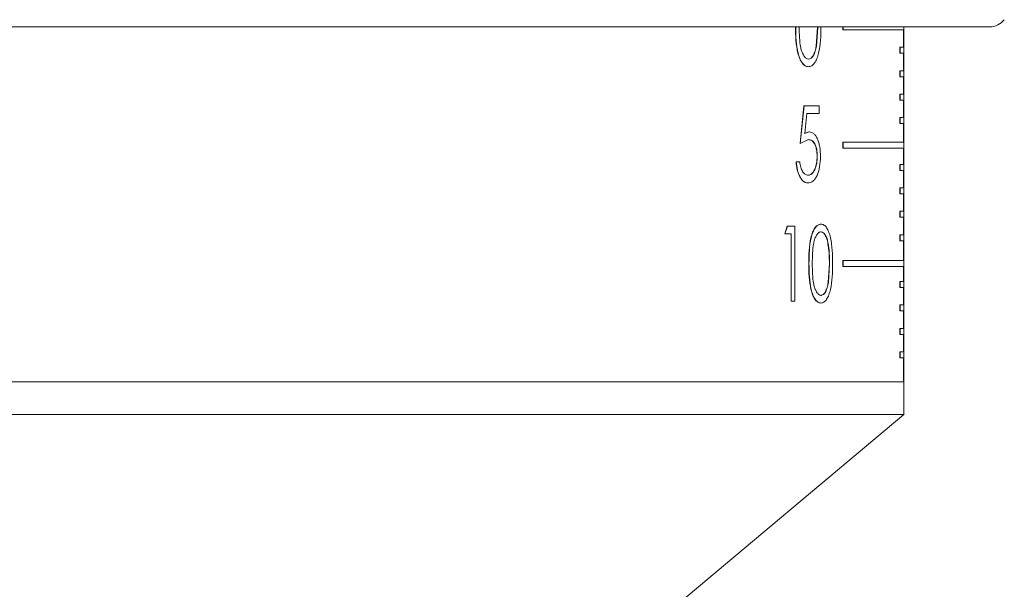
# Model space of a CAD drawing. Header units: inches. Extents: x -4.1 to 23, y -7 to 14.8.
# Tile 9 of 139: x -1.2 to 0.4, y 0.8 to 1.8. Entities that reach past the tile are written whole.
import ezdxf

# ---------------------------------------------------------------- set-up
doc = ezdxf.new("R2010")
doc.units = ezdxf.units.IN
doc.header["$MEASUREMENT"] = 0

msp = doc.modelspace()

# ---------------------------------------------------------------- linework, layer by layer
at = {"color": 7, "linetype": 'Continuous', "lineweight": 15}
for p, q in [((0.3975, 1.7674), (-2.3256, 1.7674)), ((0.1089, 1.7352), (0.1111, 1.7666)), ((0.1093, 1.7352), (0.1115, 1.7666)), ((0.1533, 1.7623), (0.1533, 1.7674)), ((0.1537, 1.7623), (0.1533, 1.7623)), ((0.1537, 1.7623), (0.1537, 1.7674)), ((0.2548, 1.7623), (0.1537, 1.7623)), ((0.2544, 1.7333), (0.2544, 1.7623)), ((0.2548, 1.7333), (0.2548, 1.7623)), ((0.2549, 1.1763), (0.2549, 1.7674)), ((0.1089, 1.7352), (0.1093, 1.7352)), ((0.248, 1.7233), (0.248, 1.7333)), ((0.2484, 1.7333), (0.248, 1.7333)), ((0.2484, 1.7233), (0.248, 1.7233)), ((0.2484, 1.7233), (0.2484, 1.7333)), ((0.2548, 1.7333), (0.2484, 1.7333)), ((0.2548, 1.7233), (0.2484, 1.7233)), ((0.2544, 1.6943), (0.2544, 1.7233)), ((0.2548, 1.6943), (0.2548, 1.7233)), ((0.0959, 1.7138), (0.0963, 1.7138)), ((0.0961, 1.7009), (0.0958, 1.7009)), ((0.248, 1.6843), (0.248, 1.6943)), ((0.2484, 1.6943), (0.248, 1.6943)), ((0.2484, 1.6843), (0.2484, 1.6943)), ((0.2548, 1.6943), (0.2484, 1.6943)), ((0.2484, 1.6843), (0.248, 1.6843)), ((0.2548, 1.6843), (0.2484, 1.6843)), ((0.2544, 1.6553), (0.2544, 1.6843)), ((0.2548, 1.6553), (0.2548, 1.6843)), ((0.248, 1.6453), (0.248, 1.6553)), ((0.2484, 1.6553), (0.248, 1.6553)), ((0.2484, 1.6453), (0.2484, 1.6553)), ((0.2548, 1.6553), (0.2484, 1.6553)), ((0.2484, 1.6453), (0.248, 1.6453)), ((0.2548, 1.6453), (0.2484, 1.6453)), ((0.2544, 1.6163), (0.2544, 1.6453)), ((0.2548, 1.6163), (0.2548, 1.6453)), ((0.082, 1.5732), (0.0885, 1.6357)), ((0.0823, 1.5732), (0.0888, 1.6357)), ((0.0885, 1.6357), (0.0888, 1.6357)), ((0.1137, 1.6357), (0.0888, 1.6357)), ((0.0932, 1.6229), (0.0899, 1.59)), ((0.1137, 1.6229), (0.0932, 1.6229)), ((0.1137, 1.6357), (0.1137, 1.6229)), ((0.248, 1.6063), (0.248, 1.6163)), ((0.2484, 1.6163), (0.248, 1.6163)), ((0.2484, 1.6063), (0.248, 1.6063)), ((0.2484, 1.6063), (0.2484, 1.6163)), ((0.2548, 1.6163), (0.2484, 1.6163)), ((0.2548, 1.6063), (0.2484, 1.6063)), ((0.2544, 1.5753), (0.2544, 1.6063)), ((0.2548, 1.5753), (0.2548, 1.6063)), ((0.0895, 1.59), (0.0968, 1.5925)), ((0.0899, 1.59), (0.0972, 1.5925)), ((0.0968, 1.5925), (0.0972, 1.5925)), ((0.082, 1.5732), (0.0823, 1.5732)), ((0.0962, 1.5796), (0.0823, 1.5732)), ((0.0958, 1.5796), (0.0962, 1.5796)), ((0.1533, 1.5653), (0.1533, 1.5753)), ((0.1537, 1.5753), (0.1533, 1.5753)), ((0.1537, 1.5653), (0.1537, 1.5753)), ((0.2548, 1.5753), (0.1537, 1.5753)), ((0.1537, 1.5653), (0.1533, 1.5653)), ((0.2548, 1.5653), (0.1537, 1.5653)), ((0.2544, 1.5383), (0.2544, 1.5653)), ((0.2548, 1.5383), (0.2548, 1.5653)), ((0.0753, 1.5428), (0.0757, 1.5428)), ((0.0815, 1.5428), (0.0757, 1.5428)), ((0.1104, 1.552), (0.1107, 1.552)), ((0.248, 1.5283), (0.248, 1.5383)), ((0.2484, 1.5383), (0.248, 1.5383)), ((0.2484, 1.5283), (0.248, 1.5283)), ((0.2484, 1.5283), (0.2484, 1.5383)), ((0.2548, 1.5383), (0.2484, 1.5383)), ((0.2548, 1.5283), (0.2484, 1.5283)), ((0.2544, 1.4993), (0.2544, 1.5283)), ((0.2548, 1.4993), (0.2548, 1.5283)), ((0.0951, 1.5203), (0.0954, 1.5203)), ((0.0947, 1.5075), (0.0951, 1.5075)), ((0.248, 1.4893), (0.248, 1.4993)), ((0.2484, 1.4993), (0.248, 1.4993)), ((0.2484, 1.4893), (0.2484, 1.4993)), ((0.2548, 1.4993), (0.2484, 1.4993)), ((0.2484, 1.4893), (0.248, 1.4893)), ((0.2548, 1.4893), (0.2484, 1.4893)), ((0.2544, 1.4603), (0.2544, 1.4893)), ((0.2548, 1.4603), (0.2548, 1.4893)), ((0.248, 1.4503), (0.248, 1.4603)), ((0.2484, 1.4603), (0.248, 1.4603)), ((0.2484, 1.4503), (0.2484, 1.4603)), ((0.2548, 1.4603), (0.2484, 1.4603)), ((0.2484, 1.4503), (0.248, 1.4503)), ((0.2548, 1.4503), (0.2484, 1.4503)), ((0.2544, 1.4213), (0.2544, 1.4503)), ((0.2548, 1.4213), (0.2548, 1.4503)), ((0.0566, 1.4229), (0.0606, 1.4357)), ((0.0569, 1.4229), (0.0609, 1.4357)), ((0.0609, 1.4357), (0.0606, 1.4357)), ((0.0732, 1.4357), (0.0609, 1.4357)), ((0.0732, 1.4357), (0.0732, 1.3107)), ((0.1168, 1.4389), (0.1165, 1.4389)), ((0.1167, 1.4261), (0.117, 1.4261)), ((0.0569, 1.4229), (0.0566, 1.4229)), ((0.0673, 1.4229), (0.0569, 1.4229)), ((0.067, 1.3107), (0.067, 1.4229)), ((0.0673, 1.3107), (0.0673, 1.4229)), ((0.248, 1.4113), (0.248, 1.4213)), ((0.2484, 1.4213), (0.248, 1.4213)), ((0.2484, 1.4113), (0.248, 1.4113)), ((0.2484, 1.4113), (0.2484, 1.4213)), ((0.2548, 1.4213), (0.2484, 1.4213)), ((0.2548, 1.4113), (0.2484, 1.4113)), ((0.2544, 1.3783), (0.2544, 1.4113)), ((0.2548, 1.3783), (0.2548, 1.4113)), ((0.1533, 1.3683), (0.1533, 1.3783)), ((0.1537, 1.3783), (0.1533, 1.3783)), ((0.1537, 1.3683), (0.1537, 1.3783)), ((0.2548, 1.3783), (0.1537, 1.3783)), ((0.0969, 1.3732), (0.0965, 1.3732)), ((0.1288, 1.3418), (0.1309, 1.3732)), ((0.1292, 1.3418), (0.1312, 1.3732)), ((0.1309, 1.3732), (0.1312, 1.3732)), ((0.1537, 1.3683), (0.1533, 1.3683)), ((0.2548, 1.3683), (0.1537, 1.3683)), ((0.2544, 1.3433), (0.2544, 1.3683)), ((0.2548, 1.3433), (0.2548, 1.3683)), ((0.1288, 1.3418), (0.1292, 1.3418)), ((0.248, 1.3333), (0.248, 1.3433)), ((0.2484, 1.3433), (0.248, 1.3433)), ((0.2484, 1.3333), (0.248, 1.3333)), ((0.2484, 1.3333), (0.2484, 1.3433)), ((0.2548, 1.3433), (0.2484, 1.3433)), ((0.2548, 1.3333), (0.2484, 1.3333)), ((0.2544, 1.3043), (0.2544, 1.3333)), ((0.2548, 1.3043), (0.2548, 1.3333)), ((0.1167, 1.3203), (0.117, 1.3203)), ((0.0673, 1.3107), (0.067, 1.3107)), ((0.0732, 1.3107), (0.0673, 1.3107)), ((0.1168, 1.3075), (0.1165, 1.3075)), ((0.248, 1.2943), (0.248, 1.3043)), ((0.2484, 1.3043), (0.248, 1.3043)), ((0.2484, 1.2943), (0.2484, 1.3043)), ((0.2548, 1.3043), (0.2484, 1.3043)), ((0.2484, 1.2943), (0.248, 1.2943)), ((0.2548, 1.2943), (0.2484, 1.2943)), ((0.2544, 1.2653), (0.2544, 1.2943)), ((0.2548, 1.2653), (0.2548, 1.2943)), ((0.248, 1.2553), (0.248, 1.2653)), ((0.2484, 1.2653), (0.248, 1.2653)), ((0.2484, 1.2553), (0.2484, 1.2653)), ((0.2548, 1.2653), (0.2484, 1.2653)), ((0.2484, 1.2553), (0.248, 1.2553)), ((0.2548, 1.2553), (0.2484, 1.2553)), ((0.2544, 1.2263), (0.2544, 1.2553)), ((0.2548, 1.2263), (0.2548, 1.2553)), ((0.248, 1.2163), (0.248, 1.2263)), ((0.2484, 1.2263), (0.248, 1.2263)), ((0.2484, 1.2163), (0.248, 1.2163)), ((0.2484, 1.2163), (0.2484, 1.2263)), ((0.2548, 1.2263), (0.2484, 1.2263)), ((0.2548, 1.2163), (0.2484, 1.2163)), ((0.2544, 1.1763), (0.2544, 1.2163)), ((0.2548, 1.1763), (0.2548, 1.2163)), ((-2.1825, 1.1763), (0.2544, 1.1763)), ((-2.1825, 1.1763), (0.2286, 1.1763)), ((0.2286, 1.1763), (0.2544, 1.1763)), ((0.2548, 1.1763), (0.2544, 1.1763)), ((0.2545, 1.1219), (0.2545, 1.1763)), ((0.2548, 1.1763), (0.2549, 1.1763)), ((0.2286, 1.1219), (-2.1825, 1.1219)), ((-0.2765, 0.6763), (0.2545, 1.1219)), ((0.2545, 1.1219), (0.2286, 1.1219))]:
    msp.add_line(p, q, dxfattribs=at)
msp.add_arc((0.3975, 1.7984), 0.031, 270, 321.9974, dxfattribs=at)
for points, knots in [([(0.0958, 1.7009), (0.0939, 1.7012), (0.0903, 1.7018), (0.0853, 1.7068), (0.0812, 1.7142), (0.0772, 1.7267), (0.0748, 1.7447), (0.0746, 1.7593), (0.0745, 1.7666)], [0, 0, 0, 0, 0.124553, 0.250296, 0.373441, 0.498421, 0.749152, 1, 1, 1, 1]), ([(0.0961, 1.7009), (0.0943, 1.7012), (0.0907, 1.7018), (0.0856, 1.7068), (0.0815, 1.7143), (0.0775, 1.7267), (0.0751, 1.7447), (0.0749, 1.7593), (0.0748, 1.7666)], [0, 0, 0, 0, 0.124579, 0.250341, 0.374068, 0.498472, 0.74918, 1, 1, 1, 1]), ([(0.0807, 1.7666), (0.0807, 1.7609), (0.0808, 1.7495), (0.0823, 1.7353), (0.0851, 1.7252), (0.0882, 1.719), (0.092, 1.7147), (0.0949, 1.7141), (0.0963, 1.7138)], [0, 0, 0, 0, 0.25057, 0.500325, 0.625387, 0.750293, 0.875207, 1, 1, 1, 1]), ([(0.1167, 1.7666), (0.1166, 1.7592), (0.1165, 1.7446), (0.114, 1.7266), (0.1103, 1.7142), (0.1064, 1.7068), (0.1015, 1.7018), (0.0979, 1.7012), (0.0961, 1.7009)], [0, 0, 0, 0, 0.250469, 0.500058, 0.625158, 0.750121, 0.875057, 1, 1, 1, 1]), ([(0.0959, 1.7138), (0.0974, 1.7141), (0.1004, 1.7148), (0.1043, 1.7197), (0.1073, 1.7267), (0.1083, 1.7323), (0.1089, 1.7352)], [0, 0, 0, 0, 0.24842, 0.500974, 0.746934, 1, 1, 1, 1]), ([(0.0963, 1.7138), (0.0978, 1.7141), (0.1008, 1.7148), (0.1047, 1.7197), (0.1076, 1.7267), (0.1087, 1.7323), (0.1093, 1.7352)], [0, 0, 0, 0, 0.248451, 0.50102, 0.746967, 1, 1, 1, 1]), ([(0.0972, 1.5925), (0.0998, 1.592), (0.1037, 1.5913), (0.1082, 1.5861), (0.111, 1.5808), (0.1133, 1.5745), (0.1155, 1.5649), (0.1158, 1.5569), (0.116, 1.5516)], [0, 0, 0, 0, 0.249429, 0.3726903, 0.4998958, 0.6256203, 0.7503328, 1, 1, 1, 1]), ([(0.1104, 1.552), (0.1102, 1.5559), (0.11, 1.5617), (0.1081, 1.5684), (0.1063, 1.5727), (0.104, 1.576), (0.1006, 1.579), (0.0977, 1.5794), (0.0958, 1.5796)], [0, 0, 0, 0, 0.249209, 0.37437, 0.49959, 0.624754, 0.750004, 1, 1, 1, 1]), ([(0.1107, 1.552), (0.1106, 1.5559), (0.1103, 1.5617), (0.1085, 1.5684), (0.1066, 1.5727), (0.1043, 1.576), (0.1009, 1.579), (0.0981, 1.5794), (0.0962, 1.5796)], [0, 0, 0, 0, 0.249168, 0.374318, 0.499535, 0.624704, 0.749967, 1, 1, 1, 1]), ([(0.0947, 1.5075), (0.0924, 1.5079), (0.0888, 1.5085), (0.0845, 1.513), (0.0806, 1.5189), (0.0769, 1.5287), (0.0759, 1.5381), (0.0753, 1.5428)], [0, 0, 0, 0, 0.249669, 0.374959, 0.500259, 0.749943, 1, 1, 1, 1]), ([(0.0951, 1.5075), (0.0927, 1.5079), (0.0891, 1.5085), (0.0848, 1.513), (0.081, 1.5189), (0.0772, 1.5287), (0.0762, 1.5381), (0.0757, 1.5428)], [0, 0, 0, 0, 0.249705, 0.375007, 0.500311, 0.74998, 1, 1, 1, 1]), ([(0.0815, 1.5428), (0.0819, 1.5396), (0.0826, 1.5349), (0.0845, 1.5296), (0.0869, 1.5252), (0.0906, 1.5213), (0.0938, 1.5206), (0.0954, 1.5203)], [0, 0, 0, 0, 0.249919, 0.375092, 0.500341, 0.750165, 1, 1, 1, 1]), ([(0.0951, 1.5203), (0.0971, 1.5208), (0.1012, 1.5216), (0.1055, 1.5279), (0.108, 1.5342), (0.1099, 1.5416), (0.1102, 1.5479), (0.1104, 1.552)], [0, 0, 0, 0, 0.249715, 0.499396, 0.626601, 0.750257, 1, 1, 1, 1]), ([(0.116, 1.5516), (0.1157, 1.5458), (0.1152, 1.5342), (0.1114, 1.5215), (0.1072, 1.5142), (0.1022, 1.5088), (0.0979, 1.508), (0.0951, 1.5075)], [0, 0, 0, 0, 0.250218, 0.499409, 0.624041, 0.749279, 1, 1, 1, 1]), ([(0.0954, 1.5203), (0.0975, 1.5208), (0.1016, 1.5216), (0.1058, 1.5279), (0.1084, 1.5342), (0.1103, 1.5416), (0.1106, 1.5479), (0.1107, 1.552)], [0, 0, 0, 0, 0.249753, 0.49945, 0.626673, 0.750295, 1, 1, 1, 1]), ([(0.0965, 1.3732), (0.0966, 1.3805), (0.0968, 1.395), (0.099, 1.4131), (0.1028, 1.4256), (0.1067, 1.433), (0.1114, 1.438), (0.1148, 1.4386), (0.1165, 1.4389)], [0, 0, 0, 0, 0.250557, 0.500198, 0.625616, 0.75022, 0.875118, 1, 1, 1, 1]), ([(0.0969, 1.3732), (0.097, 1.3805), (0.0971, 1.395), (0.0993, 1.4131), (0.1031, 1.4256), (0.107, 1.433), (0.1118, 1.438), (0.1151, 1.4386), (0.1168, 1.4389)], [0, 0, 0, 0, 0.250528, 0.500147, 0.625563, 0.750175, 0.875092, 1, 1, 1, 1]), ([(0.117, 1.4261), (0.1164, 1.426), (0.115, 1.4259), (0.1124, 1.4244), (0.1095, 1.421), (0.1066, 1.4148), (0.1039, 1.4047), (0.1025, 1.3903), (0.1024, 1.3789), (0.1024, 1.3732)], [0, 0, 0, 0, 0.06263, 0.125194, 0.250097, 0.368772, 0.499965, 0.749575, 1, 1, 1, 1]), ([(0.1309, 1.3732), (0.1306, 1.3848), (0.1303, 1.3994), (0.1267, 1.4146), (0.124, 1.4208), (0.1206, 1.4252), (0.118, 1.4258), (0.1167, 1.4261)], [0, 0, 0, 0, 0.499129, 0.626068, 0.749472, 0.876084, 1, 1, 1, 1]), ([(0.1168, 1.4389), (0.1185, 1.4386), (0.1219, 1.4381), (0.1264, 1.4331), (0.1301, 1.4257), (0.1336, 1.4133), (0.1359, 1.3952), (0.136, 1.3805), (0.1361, 1.3732)], [0, 0, 0, 0, 0.124929, 0.249845, 0.371188, 0.499922, 0.749536, 1, 1, 1, 1]), ([(0.1312, 1.3732), (0.131, 1.3848), (0.1307, 1.3994), (0.1271, 1.4146), (0.1244, 1.4208), (0.121, 1.4252), (0.1183, 1.4258), (0.117, 1.4261)], [0, 0, 0, 0, 0.49908, 0.626016, 0.749427, 0.876057, 1, 1, 1, 1]), ([(0.1165, 1.3075), (0.1148, 1.3078), (0.1114, 1.3084), (0.1067, 1.3134), (0.1028, 1.3208), (0.0991, 1.3333), (0.0968, 1.3513), (0.0966, 1.3659), (0.0965, 1.3732)], [0, 0, 0, 0, 0.124553, 0.250296, 0.373441, 0.498421, 0.749152, 1, 1, 1, 1]), ([(0.1168, 1.3075), (0.1152, 1.3078), (0.1118, 1.3084), (0.107, 1.3134), (0.1032, 1.3208), (0.0994, 1.3333), (0.0972, 1.3513), (0.097, 1.3659), (0.0969, 1.3732)], [0, 0, 0, 0, 0.124579, 0.250341, 0.374068, 0.498472, 0.74918, 1, 1, 1, 1]), ([(0.1024, 1.3732), (0.1024, 1.3675), (0.1025, 1.3561), (0.1039, 1.3419), (0.1066, 1.3317), (0.1095, 1.3256), (0.113, 1.3212), (0.1157, 1.3206), (0.117, 1.3203)], [0, 0, 0, 0, 0.25057, 0.500325, 0.625387, 0.750293, 0.875207, 1, 1, 1, 1]), ([(0.1361, 1.3732), (0.136, 1.3658), (0.1359, 1.3511), (0.1336, 1.3332), (0.1301, 1.3208), (0.1264, 1.3134), (0.1219, 1.3084), (0.1185, 1.3078), (0.1168, 1.3075)], [0, 0, 0, 0, 0.250469, 0.500058, 0.625158, 0.750121, 0.875057, 1, 1, 1, 1]), ([(0.1167, 1.3203), (0.1181, 1.3207), (0.1209, 1.3213), (0.1245, 1.3262), (0.1272, 1.3332), (0.1283, 1.3389), (0.1288, 1.3418)], [0, 0, 0, 0, 0.24842, 0.500974, 0.746934, 1, 1, 1, 1]), ([(0.117, 1.3203), (0.1184, 1.3207), (0.1212, 1.3213), (0.1249, 1.3262), (0.1276, 1.3332), (0.1286, 1.3389), (0.1292, 1.3418)], [0, 0, 0, 0, 0.248451, 0.50102, 0.746967, 1, 1, 1, 1])]:
    msp.add_open_spline(points, degree=3, knots=knots, dxfattribs=at)

doc.saveas('drawing.dxf')
